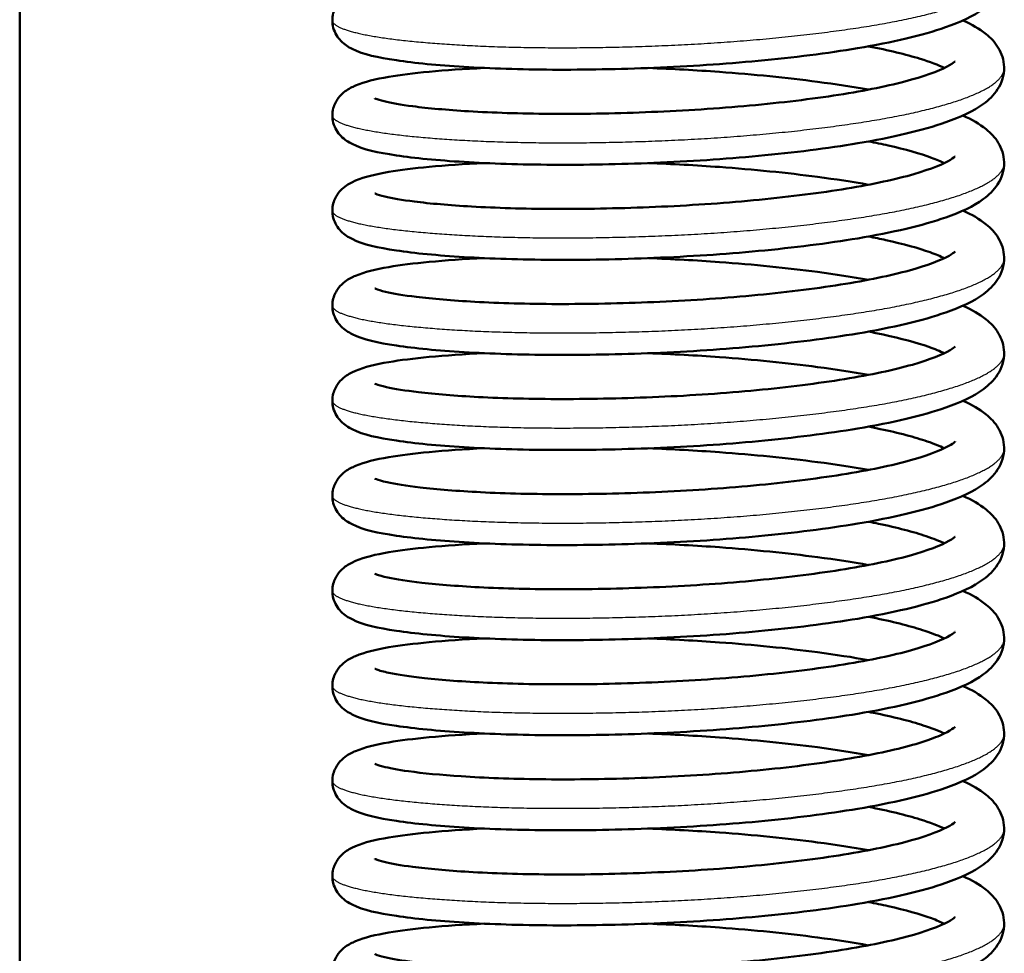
# Model space of a CAD drawing. Header units: millimetres. Extents: x 70 to 1011, y -602 to 1647.
# Tile 19 of 98: x 222 to 243, y 409 to 429. Entities that reach past the tile are written whole.
import ezdxf

# ---------------------------------------------------------------- set-up
doc = ezdxf.new("R2010")
doc.units = ezdxf.units.MM
doc.header["$LTSCALE"] = 0.75
doc.layers.add('Visible', color=7, linetype='Continuous', lineweight=50)
doc.layers.add('Visible Narrow', color=7, linetype='Continuous', lineweight=25)

msp = doc.modelspace()

# ---------------------------------------------------------------- linework, layer by layer
at = {"layer": 'Visible'}
msp.add_line((222.124, 463.688, 12.317), (222.124, 316.32, 12.317), dxfattribs=at)
for points, knots in [([(242.863, 430.606, 14.83), (242.902, 430.579, 14.923), (242.94, 430.551, 15.018), (243.078, 430.441, 15.371), (243.171, 430.347, 15.632), (243.318, 430.108, 16.14), (243.369, 429.959, 16.39), (243.378, 429.63, 16.915), (243.319, 429.457, 17.199), (243.15, 429.195, 17.771), (243.044, 429.096, 18.061), (242.706, 428.847, 18.898), (242.439, 428.727, 19.446), (241.614, 428.438, 20.72), (240.962, 428.285, 21.414), (239.565, 428.052, 22.401), (238.83, 427.959, 22.753), (237.339, 427.819, 23.17), (236.568, 427.768, 23.254), (235.068, 427.707, 23.171), (234.32, 427.693, 23.005), (232.936, 427.7, 22.452), (232.281, 427.722, 22.059), (231.144, 427.792, 21.097), (230.648, 427.839, 20.516), (229.845, 427.96, 19.226), (229.553, 428.02, 18.495), (229.22, 428.186, 17.554), (229.139, 428.233, 17.335), (228.992, 428.385, 16.972), (228.925, 428.483, 16.823), (228.868, 428.702, 16.573), (228.868, 428.815, 16.464), (228.916, 428.998, 16.255), (228.955, 429.073, 16.153), (229.048, 429.198, 15.925), (229.101, 429.245, 15.795), (229.228, 429.338, 15.463), (229.299, 429.374, 15.257), (229.57, 429.489, 14.497), (229.797, 429.543, 13.946), (230.235, 429.618, 13.172), (230.397, 429.641, 12.921), (230.574, 429.662, 12.68)], [0.881462, 0.881462, 0.881462, 0.881462, 0.913004, 0.913004, 1.000055, 1.000055, 1.08706, 1.08706, 1.185945, 1.185945, 1.282486, 1.282486, 1.46696, 1.46696, 1.745982, 1.745982, 1.985055, 1.985055, 2.212154, 2.212154, 2.436086, 2.436086, 2.659375, 2.659375, 2.883498, 2.883498, 3.116613, 3.116613, 3.187158, 3.187158, 3.242464, 3.242464, 3.28815, 3.28815, 3.327136, 3.327136, 3.370988, 3.370988, 3.437272, 3.437272, 3.615353, 3.615353, 3.704912, 3.704912, 3.704912, 3.704912]), ([(242.485, 428.758, 13.723), (242.675, 428.673, 14.084), (242.84, 428.581, 14.458), (243.084, 428.383, 15.088), (243.176, 428.289, 15.345), (243.319, 428.052, 15.846), (243.37, 427.905, 16.093), (243.378, 427.578, 16.614), (243.319, 427.406, 16.898), (243.15, 427.144, 17.469), (243.044, 427.044, 17.759), (242.707, 426.795, 18.596), (242.44, 426.675, 19.144), (241.616, 426.386, 20.417), (240.965, 426.233, 21.111), (239.568, 426, 22.099), (238.833, 425.907, 22.452), (237.342, 425.767, 22.869), (236.571, 425.716, 22.953), (235.071, 425.655, 22.871), (234.323, 425.641, 22.705), (232.938, 425.648, 22.153), (232.283, 425.67, 21.76), (231.146, 425.739, 20.798), (230.649, 425.787, 20.217), (229.846, 425.908, 18.928), (229.554, 425.968, 18.197), (229.221, 426.134, 17.256), (229.14, 426.181, 17.036), (228.992, 426.333, 16.673), (228.925, 426.431, 16.522), (228.868, 426.65, 16.272), (228.868, 426.763, 16.163), (228.916, 426.947, 15.954), (228.956, 427.021, 15.852), (229.048, 427.146, 15.623), (229.102, 427.193, 15.494), (229.228, 427.287, 15.162), (229.3, 427.322, 14.954), (229.571, 427.437, 14.193), (229.8, 427.491, 13.641), (230.339, 427.584, 12.688), (230.631, 427.62, 12.273), (231.314, 427.685, 11.493), (231.717, 427.713, 11.128), (232.154, 427.733, 10.814)], [5.140531, 5.140531, 5.140531, 5.140531, 5.26565, 5.26565, 5.35162, 5.35162, 5.437508, 5.437508, 5.536211, 5.536211, 5.632748, 5.632748, 5.817034, 5.817034, 6.096053, 6.096053, 6.335162, 6.335162, 6.562268, 6.562268, 6.786202, 6.786202, 7.009489, 7.009489, 7.233609, 7.233609, 7.466701, 7.466701, 7.537394, 7.537394, 7.59295, 7.59295, 7.638634, 7.638634, 7.67762, 7.67762, 7.721493, 7.721493, 7.787871, 7.787871, 7.966394, 7.966394, 8.117421, 8.117421, 8.277984, 8.277984, 8.277984, 8.277984]), ([(242.084, 427.733, 13.869), (241.954, 427.795, 13.479), (241.775, 427.864, 13.104), (241.257, 428.025, 12.265), (240.877, 428.117, 11.816), (240.446, 428.2, 11.431)], [90.4832045, 90.4832045, 90.4832045, 90.4832045, 90.6079023, 90.6079023, 90.7829104, 90.7829104, 90.7829104, 90.7829104]), ([(229.787, 427.079, 17.386), (229.787, 427.079, 17.505), (229.795, 427.075, 17.624), (229.84, 427.057, 18.03), (229.906, 427.035, 18.315), (230.138, 426.978, 19.053), (230.351, 426.94, 19.497), (230.938, 426.864, 20.428), (231.349, 426.827, 20.904), (232.334, 426.768, 21.758), (232.931, 426.748, 22.131), (234.217, 426.739, 22.675), (234.924, 426.751, 22.847), (236.338, 426.805, 22.957), (237.065, 426.849, 22.896), (238.437, 426.97, 22.55), (239.101, 427.048, 22.262), (240.278, 427.226, 21.499), (240.806, 427.33, 21.014), (241.634, 427.547, 19.931), (241.956, 427.665, 19.322), (242.223, 427.804, 18.398), (242.277, 427.842, 18.105), (242.31, 427.871, 17.688), (242.315, 427.876, 17.564), (242.315, 427.876, 17.44)], [88.282477, 88.282477, 88.282477, 88.282477, 88.318087, 88.318087, 88.405222, 88.405222, 88.5509, 88.5509, 88.736057, 88.736057, 88.942214, 88.942214, 89.154914, 89.154914, 89.36822, 89.36822, 89.581015, 89.581015, 89.792214, 89.792214, 89.995083, 89.995083, 90.083969, 90.083969, 90.121006, 90.121006, 90.121006, 90.121006]), ([(235.694, 427.733, 9.531), (236.206, 427.713, 9.494), (236.723, 427.686, 9.514), (237.961, 427.595, 9.699), (238.686, 427.522, 9.931), (239.73, 427.384, 10.463), (240.1, 427.327, 10.698), (240.443, 427.266, 10.963)], [8.6577758, 8.6577758, 8.6577758, 8.6577758, 8.8109612, 8.8109612, 9.034359, 9.034359, 9.1651415, 9.1651415, 9.1651415, 9.1651415]), ([(242.485, 426.706, 13.422), (242.676, 426.62, 13.785), (242.841, 426.528, 14.161), (243.086, 426.33, 14.791), (243.177, 426.236, 15.047), (243.32, 426, 15.547), (243.37, 425.852, 15.793), (243.378, 425.526, 16.314), (243.319, 425.354, 16.597), (243.15, 425.092, 17.168), (243.045, 424.992, 17.458), (242.707, 424.743, 18.295), (242.44, 424.623, 18.843), (241.616, 424.334, 20.116), (240.965, 424.181, 20.81), (239.568, 423.948, 21.798), (238.833, 423.855, 22.151), (237.343, 423.715, 22.568), (236.571, 423.664, 22.653), (235.071, 423.603, 22.57), (234.323, 423.589, 22.405), (232.939, 423.596, 21.852), (232.284, 423.618, 21.46), (231.146, 423.687, 20.498), (230.65, 423.735, 19.917), (229.846, 423.856, 18.628), (229.554, 423.915, 17.897), (229.221, 424.081, 16.956), (229.14, 424.128, 16.736), (228.992, 424.281, 16.372), (228.925, 424.379, 16.222), (228.868, 424.598, 15.971), (228.868, 424.712, 15.862), (228.916, 424.895, 15.653), (228.956, 424.97, 15.551), (229.048, 425.094, 15.323), (229.102, 425.141, 15.193), (229.228, 425.235, 14.861), (229.3, 425.27, 14.654), (229.571, 425.385, 13.892), (229.8, 425.439, 13.339), (230.34, 425.532, 12.387), (230.632, 425.568, 11.972), (231.315, 425.633, 11.192), (231.717, 425.661, 10.828), (232.154, 425.681, 10.514)], [9.490928, 9.490928, 9.490928, 9.490928, 9.616555, 9.616555, 9.702281, 9.702281, 9.787919, 9.787919, 9.886582, 9.886582, 9.983119, 9.983119, 10.167364, 10.167364, 10.446383, 10.446383, 10.6855, 10.6855, 10.912607, 10.912607, 11.136542, 11.136542, 11.359828, 11.359828, 11.583948, 11.583948, 11.817034, 11.817034, 11.887759, 11.887759, 11.943369, 11.943369, 11.989052, 11.989052, 12.028038, 12.028038, 12.071915, 12.071915, 12.138314, 12.138314, 12.316931, 12.316931, 12.467938, 12.467938, 12.628384, 12.628384, 12.628384, 12.628384]), ([(242.083, 425.681, 13.568), (242.006, 425.718, 13.337), (241.913, 425.757, 13.112), (241.562, 425.885, 12.407), (241.243, 425.976, 11.952), (240.737, 426.09, 11.404), (240.595, 426.119, 11.264), (240.445, 426.148, 11.131)], [86.3348975, 86.3348975, 86.3348975, 86.3348975, 86.4084372, 86.4084372, 86.57427, 86.57427, 86.6345994, 86.6345994, 86.6345994, 86.6345994]), ([(229.787, 425.027, 17.086), (229.787, 425.027, 17.213), (229.796, 425.023, 17.341), (229.846, 425.003, 17.762), (229.915, 424.98, 18.052), (230.158, 424.922, 18.801), (230.378, 424.883, 19.25), (230.981, 424.807, 20.184), (231.402, 424.771, 20.658), (232.401, 424.713, 21.504), (233.004, 424.694, 21.87), (234.298, 424.688, 22.398), (235.007, 424.701, 22.561), (236.424, 424.757, 22.654), (237.149, 424.803, 22.583), (238.516, 424.927, 22.22), (239.177, 425.006, 21.923), (240.342, 425.186, 21.145), (240.863, 425.29, 20.653), (241.675, 425.508, 19.561), (241.988, 425.626, 18.948), (242.239, 425.762, 18.023), (242.287, 425.798, 17.733), (242.312, 425.821, 17.341), (242.315, 425.824, 17.24), (242.315, 425.824, 17.14)], [84.134473, 84.134473, 84.134473, 84.134473, 84.172724, 84.172724, 84.261706, 84.261706, 84.409546, 84.409546, 84.595993, 84.595993, 84.802561, 84.802561, 85.015347, 85.015347, 85.228698, 85.228698, 85.441434, 85.441434, 85.652523, 85.652523, 85.854906, 85.854906, 85.942891, 85.942891, 85.972974, 85.972974, 85.972974, 85.972974]), ([(235.694, 425.681, 9.231), (236.206, 425.661, 9.194), (236.724, 425.633, 9.213), (237.962, 425.543, 9.399), (238.687, 425.47, 9.631), (239.731, 425.332, 10.163), (240.1, 425.275, 10.398), (240.444, 425.214, 10.663)], [13.0081748, 13.0081748, 13.0081748, 13.0081748, 13.1614544, 13.1614544, 13.3848526, 13.3848526, 13.5155543, 13.5155543, 13.5155543, 13.5155543]), ([(242.485, 424.654, 13.122), (242.485, 424.654, 13.122), (242.485, 424.654, 13.122), (242.676, 424.568, 13.485), (242.842, 424.476, 13.861), (243.086, 424.277, 14.491), (243.177, 424.183, 14.747), (243.32, 423.947, 15.247), (243.37, 423.8, 15.493), (243.378, 423.474, 16.013), (243.319, 423.302, 16.297), (243.15, 423.04, 16.868), (243.045, 422.94, 17.158), (242.707, 422.691, 17.995), (242.44, 422.571, 18.542), (241.617, 422.282, 19.816), (240.965, 422.129, 20.509), (239.568, 421.896, 21.498), (238.833, 421.803, 21.851), (237.343, 421.663, 22.268), (236.572, 421.612, 22.352), (235.072, 421.551, 22.27), (234.323, 421.537, 22.104), (232.939, 421.544, 21.552), (232.284, 421.566, 21.16), (231.146, 421.635, 20.198), (230.65, 421.683, 19.617), (229.846, 421.804, 18.328), (229.554, 421.863, 17.597), (229.221, 422.029, 16.655), (229.14, 422.076, 16.436), (228.992, 422.229, 16.072), (228.925, 422.327, 15.921), (228.868, 422.546, 15.671), (228.868, 422.66, 15.562), (228.916, 422.843, 15.353), (228.956, 422.918, 15.251), (229.048, 423.042, 15.022), (229.102, 423.089, 14.893), (229.228, 423.183, 14.56), (229.3, 423.218, 14.353), (229.571, 423.333, 13.591), (229.8, 423.387, 13.038), (230.34, 423.48, 12.086), (230.632, 423.516, 11.671), (231.315, 423.581, 10.892), (231.717, 423.609, 10.527), (232.154, 423.629, 10.213)], [13.841327, 13.841327, 13.841327, 13.841327, 13.841393, 13.841393, 13.967063, 13.967063, 14.052737, 14.052737, 14.138322, 14.138322, 14.236976, 14.236976, 14.333512, 14.333512, 14.517749, 14.517749, 14.796768, 14.796768, 15.035886, 15.035886, 15.262994, 15.262994, 15.486929, 15.486929, 15.710215, 15.710215, 15.934334, 15.934334, 16.16742, 16.16742, 16.238151, 16.238151, 16.293773, 16.293773, 16.339455, 16.339455, 16.378442, 16.378442, 16.42232, 16.42232, 16.488723, 16.488723, 16.66736, 16.66736, 16.818363, 16.818363, 16.978783, 16.978783, 16.978783, 16.978783]), ([(242.083, 423.629, 13.267), (242, 423.669, 13.017), (241.897, 423.712, 12.774), (241.527, 423.844, 12.051), (241.199, 423.936, 11.595), (240.701, 424.045, 11.068), (240.576, 424.071, 10.947), (240.445, 424.096, 10.83)], [82.1869877, 82.1869877, 82.1869877, 82.1869877, 82.2665787, 82.2665787, 82.4339605, 82.4339605, 82.4866209, 82.4866209, 82.4866209, 82.4866209]), ([(229.787, 422.975, 16.785), (229.787, 422.975, 16.923), (229.797, 422.97, 17.061), (229.853, 422.948, 17.498), (229.927, 422.925, 17.795), (230.182, 422.865, 18.556), (230.41, 422.826, 19.01), (231.032, 422.75, 19.947), (231.462, 422.714, 20.419), (232.477, 422.658, 21.255), (233.087, 422.64, 21.613), (234.39, 422.637, 22.124), (235.102, 422.652, 22.277), (236.52, 422.711, 22.348), (237.245, 422.758, 22.267), (238.606, 422.885, 21.884), (239.262, 422.965, 21.577), (240.415, 423.147, 20.783), (240.928, 423.253, 20.283), (241.72, 423.471, 19.18), (242.023, 423.59, 18.564), (242.255, 423.721, 17.64), (242.296, 423.754, 17.351), (242.313, 423.77, 16.988), (242.315, 423.772, 16.914), (242.315, 423.772, 16.839)], [79.986489, 79.986489, 79.986489, 79.986489, 80.027801, 80.027801, 80.11892, 80.11892, 80.269189, 80.269189, 80.457043, 80.457043, 80.664055, 80.664055, 80.876932, 80.876932, 81.09033, 81.09033, 81.302994, 81.302994, 81.513952, 81.513952, 81.715756, 81.715756, 81.802655, 81.802655, 81.824955, 81.824955, 81.824955, 81.824955]), ([(235.694, 423.629, 8.93), (236.206, 423.609, 8.893), (236.724, 423.581, 8.913), (237.962, 423.491, 9.099), (238.687, 423.418, 9.331), (239.731, 423.28, 9.863), (240.1, 423.223, 10.097), (240.444, 423.162, 10.362)], [17.3585745, 17.3585745, 17.3585745, 17.3585745, 17.511874, 17.511874, 17.7352723, 17.7352723, 17.8659806, 17.8659806, 17.8659806, 17.8659806]), ([(242.485, 422.602, 12.821), (242.485, 422.602, 12.822), (242.485, 422.602, 12.822), (242.676, 422.516, 13.185), (242.842, 422.424, 13.561), (243.086, 422.225, 14.191), (243.177, 422.131, 14.447), (243.32, 421.895, 14.947), (243.37, 421.748, 15.192), (243.378, 421.422, 15.713), (243.319, 421.25, 15.996), (243.15, 420.988, 16.567), (243.045, 420.888, 16.857), (242.707, 420.639, 17.694), (242.44, 420.519, 18.242), (241.617, 420.23, 19.515), (240.965, 420.077, 20.209), (239.568, 419.844, 21.197), (238.833, 419.751, 21.55), (237.343, 419.611, 21.967), (236.572, 419.56, 22.052), (235.072, 419.499, 21.969), (234.323, 419.485, 21.804), (232.939, 419.492, 21.252), (232.284, 419.514, 20.859), (231.146, 419.583, 19.897), (230.65, 419.631, 19.317), (229.846, 419.752, 18.027), (229.554, 419.811, 17.297), (229.221, 419.977, 16.355), (229.14, 420.024, 16.135), (228.992, 420.177, 15.771), (228.925, 420.275, 15.621), (228.868, 420.494, 15.37), (228.868, 420.608, 15.261), (228.916, 420.791, 15.052), (228.956, 420.866, 14.95), (229.048, 420.99, 14.722), (229.102, 421.037, 14.592), (229.228, 421.131, 14.26), (229.3, 421.166, 14.053), (229.571, 421.281, 13.291), (229.8, 421.335, 12.738), (230.34, 421.428, 11.786), (230.632, 421.464, 11.371), (231.315, 421.529, 10.591), (231.717, 421.557, 10.227), (232.154, 421.577, 9.913)], [18.191726, 18.191726, 18.191726, 18.191726, 18.191814, 18.191814, 18.317486, 18.317486, 18.403149, 18.403149, 18.488722, 18.488722, 18.587375, 18.587375, 18.683911, 18.683911, 18.868146, 18.868146, 19.147165, 19.147165, 19.386284, 19.386284, 19.613391, 19.613391, 19.837326, 19.837326, 20.060612, 20.060612, 20.284732, 20.284732, 20.517817, 20.517817, 20.588549, 20.588549, 20.644173, 20.644173, 20.689856, 20.689856, 20.728843, 20.728843, 20.77272, 20.77272, 20.839124, 20.839124, 21.017766, 21.017766, 21.168768, 21.168768, 21.329183, 21.329183, 21.329183, 21.329183]), ([(242.083, 421.577, 12.965), (241.993, 421.62, 12.695), (241.879, 421.667, 12.433), (241.488, 421.804, 11.69), (241.151, 421.896, 11.233), (240.661, 422.002, 10.729), (240.555, 422.023, 10.628), (240.445, 422.044, 10.53)], [78.0391226, 78.0391226, 78.0391226, 78.0391226, 78.1253175, 78.1253175, 78.2943266, 78.2943266, 78.3386587, 78.3386587, 78.3386587, 78.3386587]), ([(229.787, 420.923, 16.485), (229.787, 420.923, 16.634), (229.799, 420.917, 16.784), (229.862, 420.893, 17.241), (229.94, 420.869, 17.545), (230.21, 420.808, 18.319), (230.448, 420.769, 18.778), (231.091, 420.693, 19.718), (231.531, 420.657, 20.188), (232.565, 420.603, 21.011), (233.182, 420.587, 21.361), (234.495, 420.587, 21.851), (235.209, 420.603, 21.992), (236.629, 420.665, 22.041), (237.352, 420.714, 21.948), (238.706, 420.844, 21.542), (239.356, 420.926, 21.225), (240.495, 421.11, 20.412), (240.999, 421.217, 19.904), (241.77, 421.436, 18.789), (242.06, 421.555, 18.17), (242.271, 421.68, 17.246), (242.305, 421.71, 16.961), (242.314, 421.719, 16.63), (242.315, 421.72, 16.584), (242.315, 421.72, 16.539)], [75.838526, 75.838526, 75.838526, 75.838526, 75.883367, 75.883367, 75.976942, 75.976942, 76.12991, 76.12991, 76.319277, 76.319277, 76.52676, 76.52676, 76.73973, 76.73973, 76.953176, 76.953176, 77.165755, 77.165755, 77.376557, 77.376557, 77.577667, 77.577667, 77.663264, 77.663264, 77.676934, 77.676934, 77.676934, 77.676934]), ([(235.694, 421.577, 8.63), (236.206, 421.557, 8.593), (236.724, 421.529, 8.612), (237.962, 421.439, 8.798), (238.687, 421.366, 9.03), (239.731, 421.228, 9.563), (240.1, 421.171, 9.797), (240.444, 421.109, 10.062)], [21.7089744, 21.7089744, 21.7089744, 21.7089744, 21.862278, 21.862278, 22.0856764, 22.0856764, 22.216425, 22.216425, 22.216425, 22.216425]), ([(242.485, 420.55, 12.521), (242.485, 420.55, 12.521), (242.485, 420.55, 12.521), (242.676, 420.464, 12.885), (242.842, 420.372, 13.26), (243.086, 420.173, 13.891), (243.177, 420.079, 14.147), (243.32, 419.843, 14.646), (243.37, 419.696, 14.892), (243.378, 419.37, 15.412), (243.319, 419.198, 15.696), (243.15, 418.936, 16.267), (243.045, 418.836, 16.557), (242.707, 418.587, 17.394), (242.44, 418.467, 17.941), (241.617, 418.178, 19.215), (240.965, 418.025, 19.908), (239.568, 417.792, 20.897), (238.833, 417.699, 21.25), (237.343, 417.559, 21.667), (236.572, 417.508, 21.751), (235.072, 417.447, 21.669), (234.323, 417.433, 21.503), (232.939, 417.44, 20.951), (232.284, 417.462, 20.559), (231.146, 417.531, 19.597), (230.65, 417.579, 19.016), (229.846, 417.7, 17.727), (229.554, 417.759, 16.996), (229.221, 417.925, 16.054), (229.14, 417.972, 15.835), (228.992, 418.125, 15.471), (228.925, 418.223, 15.32), (228.868, 418.442, 15.07), (228.868, 418.555, 14.961), (228.916, 418.739, 14.752), (228.956, 418.813, 14.65), (229.048, 418.938, 14.421), (229.102, 418.985, 14.292), (229.228, 419.079, 13.959), (229.3, 419.114, 13.752), (229.571, 419.229, 12.99), (229.8, 419.283, 12.437), (230.34, 419.376, 11.485), (230.632, 419.412, 11.07), (231.315, 419.477, 10.291), (231.717, 419.505, 9.926), (232.154, 419.525, 9.612)], [22.542126, 22.542126, 22.542126, 22.542126, 22.542218, 22.542218, 22.667891, 22.667891, 22.753552, 22.753552, 22.839122, 22.839122, 22.937774, 22.937774, 23.03431, 23.03431, 23.218545, 23.218545, 23.497564, 23.497564, 23.736683, 23.736683, 23.96379, 23.96379, 24.187725, 24.187725, 24.411011, 24.411011, 24.635131, 24.635131, 24.868216, 24.868216, 24.938949, 24.938949, 24.994574, 24.994574, 25.040256, 25.040256, 25.079243, 25.079243, 25.12312, 25.12312, 25.189525, 25.189525, 25.368167, 25.368167, 25.519169, 25.519169, 25.679583, 25.679583, 25.679583, 25.679583]), ([(242.082, 419.525, 12.664), (241.985, 419.572, 12.371), (241.86, 419.623, 12.088), (241.445, 419.765, 11.325), (241.099, 419.857, 10.868), (240.618, 419.958, 10.388), (240.533, 419.975, 10.308), (240.445, 419.992, 10.23)], [73.8913234, 73.8913234, 73.8913234, 73.8913234, 73.9845975, 73.9845975, 74.1552868, 74.1552868, 74.1907155, 74.1907155, 74.1907155, 74.1907155]), ([(229.787, 418.871, 16.184), (229.787, 418.871, 16.341), (229.8, 418.864, 16.498), (229.867, 418.839, 16.967), (229.949, 418.815, 17.276), (230.227, 418.752, 18.057), (230.472, 418.713, 18.52), (231.128, 418.637, 19.461), (231.575, 418.602, 19.929), (232.619, 418.549, 20.745), (233.24, 418.534, 21.089), (234.559, 418.536, 21.567), (235.275, 418.553, 21.701), (236.695, 418.617, 21.735), (237.417, 418.667, 21.635), (238.767, 418.799, 21.216), (239.414, 418.882, 20.892), (240.543, 419.067, 20.067), (241.041, 419.175, 19.555), (241.801, 419.395, 18.43), (242.088, 419.517, 17.805), (242.279, 419.634, 16.882), (242.309, 419.662, 16.605), (242.314, 419.668, 16.298), (242.315, 419.668, 16.268), (242.315, 419.668, 16.238)], [71.690627, 71.690627, 71.690627, 71.690627, 71.737677, 71.737677, 71.832784, 71.832784, 71.987386, 71.987386, 72.177644, 72.177644, 72.3854, 72.3854, 72.598423, 72.598423, 72.811897, 72.811897, 73.02442, 73.02442, 73.235055, 73.235055, 73.436896, 73.436896, 73.520028, 73.520028, 73.528978, 73.528978, 73.528978, 73.528978]), ([(235.694, 419.525, 8.33), (236.206, 419.505, 8.292), (236.724, 419.477, 8.312), (237.962, 419.387, 8.498), (238.687, 419.314, 8.73), (239.731, 419.176, 9.262), (240.1, 419.119, 9.497), (240.444, 419.057, 9.762)], [26.0593742, 26.0593742, 26.0593742, 26.0593742, 26.2126788, 26.2126788, 26.4360771, 26.4360771, 26.5668594, 26.5668594, 26.5668594, 26.5668594]), ([(242.485, 418.498, 12.22), (242.485, 418.498, 12.221), (242.485, 418.498, 12.221), (242.676, 418.412, 12.584), (242.842, 418.32, 12.96), (243.086, 418.121, 13.59), (243.177, 418.027, 13.846), (243.32, 417.791, 14.346), (243.37, 417.644, 14.592), (243.378, 417.318, 15.112), (243.319, 417.146, 15.395), (243.15, 416.884, 15.966), (243.045, 416.784, 16.256), (242.707, 416.535, 17.093), (242.44, 416.415, 17.641), (241.617, 416.126, 18.914), (240.965, 415.973, 19.608), (239.568, 415.74, 20.596), (238.833, 415.647, 20.949), (237.343, 415.507, 21.366), (236.572, 415.456, 21.451), (235.072, 415.395, 21.368), (234.323, 415.381, 21.203), (232.939, 415.388, 20.651), (232.284, 415.41, 20.258), (231.146, 415.479, 19.296), (230.65, 415.527, 18.716), (229.846, 415.648, 17.426), (229.554, 415.707, 16.696), (229.221, 415.873, 15.754), (229.14, 415.92, 15.534), (228.992, 416.073, 15.17), (228.925, 416.171, 15.02), (228.868, 416.39, 14.769), (228.868, 416.503, 14.66), (228.916, 416.687, 14.451), (228.956, 416.761, 14.349), (229.048, 416.886, 14.121), (229.102, 416.933, 13.991), (229.228, 417.027, 13.659), (229.3, 417.062, 13.452), (229.571, 417.177, 12.69), (229.8, 417.231, 12.137), (230.34, 417.324, 11.185), (230.632, 417.36, 10.77), (231.315, 417.425, 9.99), (231.717, 417.453, 9.626), (232.154, 417.473, 9.312)], [26.892526, 26.892526, 26.892526, 26.892526, 26.892619, 26.892619, 27.018292, 27.018292, 27.103952, 27.103952, 27.189522, 27.189522, 27.288174, 27.288174, 27.38471, 27.38471, 27.568945, 27.568945, 27.847964, 27.847964, 28.087083, 28.087083, 28.31419, 28.31419, 28.538125, 28.538125, 28.761411, 28.761411, 28.985531, 28.985531, 29.218616, 29.218616, 29.289349, 29.289349, 29.344973, 29.344973, 29.390656, 29.390656, 29.429643, 29.429643, 29.47352, 29.47352, 29.539925, 29.539925, 29.718567, 29.718567, 29.869569, 29.869569, 30.029983, 30.029983, 30.029983, 30.029983]), ([(242.082, 417.473, 12.363), (241.98, 417.522, 12.057), (241.848, 417.575, 11.761), (241.419, 417.72, 10.986), (241.067, 417.813, 10.529), (240.592, 417.911, 10.063), (240.52, 417.926, 9.995), (240.446, 417.94, 9.929)], [69.743508, 69.743508, 69.743508, 69.743508, 69.8411039, 69.8411039, 70.0127797, 70.0127797, 70.0428288, 70.0428288, 70.0428288, 70.0428288]), ([(229.787, 416.819, 15.884), (229.787, 416.819, 16.05), (229.802, 416.812, 16.218), (229.875, 416.785, 16.702), (229.96, 416.759, 17.017), (230.251, 416.696, 17.809), (230.504, 416.656, 18.275), (231.177, 416.581, 19.217), (231.632, 416.546, 19.684), (232.691, 416.494, 20.489), (233.318, 416.481, 20.826), (234.644, 416.485, 21.286), (235.362, 416.503, 21.411), (236.782, 416.57, 21.427), (237.503, 416.622, 21.317), (238.847, 416.757, 20.88), (239.49, 416.841, 20.549), (240.602, 417.027, 19.71), (241.091, 417.135, 19.195), (241.833, 417.355, 18.067), (242.112, 417.476, 17.439), (242.287, 417.588, 16.517), (242.313, 417.614, 16.242), (242.315, 417.616, 15.958), (242.315, 417.616, 15.948), (242.315, 417.616, 15.938)], [67.542749, 67.542749, 67.542749, 67.542749, 67.592766, 67.592766, 67.689921, 67.689921, 67.84665, 67.84665, 68.038043, 68.038043, 68.246145, 68.246145, 68.45923, 68.45923, 68.672738, 68.672738, 68.885186, 68.885186, 69.094439, 69.094439, 69.29583, 69.29583, 69.377969, 69.377969, 69.381045, 69.381045, 69.381045, 69.381045]), ([(235.694, 417.473, 8.029), (236.206, 417.453, 7.992), (236.724, 417.425, 8.011), (237.962, 417.335, 8.197), (238.687, 417.262, 8.429), (239.732, 417.124, 8.962), (240.101, 417.067, 9.196), (240.445, 417.005, 9.461)], [30.4097741, 30.4097741, 30.4097741, 30.4097741, 30.5630788, 30.5630788, 30.7864772, 30.7864772, 30.9172723, 30.9172723, 30.9172723, 30.9172723]), ([(242.485, 416.446, 11.92), (242.485, 416.446, 11.92), (242.485, 416.446, 11.92), (242.676, 416.36, 12.284), (242.842, 416.268, 12.659), (243.086, 416.069, 13.29), (243.177, 415.975, 13.546), (243.32, 415.739, 14.045), (243.37, 415.592, 14.291), (243.378, 415.266, 14.811), (243.319, 415.094, 15.095), (243.15, 414.832, 15.666), (243.045, 414.732, 15.956), (242.707, 414.483, 16.793), (242.44, 414.363, 17.34), (241.617, 414.074, 18.614), (240.965, 413.921, 19.307), (239.568, 413.688, 20.296), (238.833, 413.595, 20.649), (237.343, 413.455, 21.066), (236.572, 413.404, 21.151), (235.072, 413.343, 21.068), (234.323, 413.329, 20.902), (232.939, 413.336, 20.35), (232.284, 413.358, 19.958), (231.146, 413.427, 18.996), (230.65, 413.475, 18.415), (229.846, 413.596, 17.126), (229.554, 413.655, 16.395), (229.221, 413.821, 15.453), (229.14, 413.868, 15.234), (228.992, 414.02, 14.87), (228.925, 414.119, 14.719), (228.868, 414.338, 14.469), (228.868, 414.451, 14.36), (228.916, 414.635, 14.151), (228.956, 414.709, 14.049), (229.048, 414.834, 13.82), (229.102, 414.881, 13.691), (229.228, 414.975, 13.358), (229.3, 415.01, 13.151), (229.571, 415.125, 12.389), (229.8, 415.179, 11.836), (230.34, 415.272, 10.884), (230.632, 415.308, 10.469), (231.315, 415.373, 9.69), (231.717, 415.401, 9.325), (232.154, 415.421, 9.011)], [31.242926, 31.242926, 31.242926, 31.242926, 31.243019, 31.243019, 31.368692, 31.368692, 31.454352, 31.454352, 31.539922, 31.539922, 31.638574, 31.638574, 31.73511, 31.73511, 31.919345, 31.919345, 32.198363, 32.198363, 32.437482, 32.437482, 32.66459, 32.66459, 32.888525, 32.888525, 33.111811, 33.111811, 33.33593, 33.33593, 33.569016, 33.569016, 33.639749, 33.639749, 33.695373, 33.695373, 33.741056, 33.741056, 33.780043, 33.780043, 33.82392, 33.82392, 33.890324, 33.890324, 34.068967, 34.068967, 34.219969, 34.219969, 34.380383, 34.380383, 34.380383, 34.380383]), ([(242.082, 415.422, 12.061), (241.974, 415.473, 11.738), (241.832, 415.53, 11.425), (241.384, 415.678, 10.635), (241.025, 415.771, 10.179), (240.559, 415.866, 9.731), (240.503, 415.877, 9.679), (240.446, 415.888, 9.629)], [65.595754, 65.595754, 65.595754, 65.595754, 65.6989722, 65.6989722, 65.871899, 65.871899, 65.8949667, 65.8949667, 65.8949667, 65.8949667]), ([(229.787, 414.767, 15.583), (229.787, 414.767, 15.763), (229.804, 414.759, 15.943), (229.885, 414.729, 16.447), (229.976, 414.703, 16.77), (230.283, 414.638, 17.575), (230.546, 414.598, 18.046), (231.241, 414.523, 18.989), (231.707, 414.489, 19.451), (232.783, 414.439, 20.244), (233.416, 414.428, 20.571), (234.748, 414.435, 21.009), (235.463, 414.455, 21.122), (236.88, 414.524, 21.116), (237.599, 414.578, 20.996), (238.936, 414.715, 20.539), (239.573, 414.8, 20.198), (240.671, 414.989, 19.343), (241.151, 415.098, 18.822), (241.874, 415.318, 17.683), (242.141, 415.439, 17.052), (242.295, 415.543, 16.147), (242.315, 415.564, 15.892), (242.315, 415.564, 15.637)], [63.394909, 63.394909, 63.394909, 63.394909, 63.448755, 63.448755, 63.548536, 63.548536, 63.7079, 63.7079, 63.900657, 63.900657, 64.109231, 64.109231, 64.321063, 64.321063, 64.534642, 64.534642, 64.747039, 64.747039, 64.95605, 64.95605, 65.156802, 65.156802, 65.233132, 65.233132, 65.233132, 65.233132]), ([(235.694, 415.421, 7.729), (236.206, 415.401, 7.692), (236.724, 415.373, 7.711), (237.962, 415.283, 7.897), (238.687, 415.21, 8.129), (239.732, 415.071, 8.661), (240.101, 415.015, 8.896), (240.445, 414.953, 9.161)], [34.7601739, 34.7601739, 34.7601739, 34.7601739, 34.9134787, 34.9134787, 35.1368771, 35.1368771, 35.2676817, 35.2676817, 35.2676817, 35.2676817]), ([(242.485, 414.394, 11.619), (242.485, 414.394, 11.62), (242.485, 414.394, 11.62), (242.676, 414.308, 11.983), (242.842, 414.216, 12.359), (243.086, 414.017, 12.989), (243.177, 413.923, 13.245), (243.32, 413.687, 13.745), (243.37, 413.54, 13.991), (243.378, 413.214, 14.511), (243.319, 413.042, 14.794), (243.15, 412.78, 15.365), (243.045, 412.68, 15.655), (242.707, 412.431, 16.492), (242.44, 412.311, 17.04), (241.617, 412.022, 18.313), (240.965, 411.869, 19.007), (239.568, 411.636, 19.995), (238.833, 411.543, 20.348), (237.343, 411.403, 20.765), (236.572, 411.352, 20.85), (235.072, 411.291, 20.767), (234.323, 411.277, 20.602), (232.939, 411.284, 20.05), (232.284, 411.305, 19.657), (231.146, 411.375, 18.695), (230.65, 411.423, 18.115), (229.846, 411.544, 16.825), (229.554, 411.603, 16.095), (229.221, 411.769, 15.153), (229.14, 411.816, 14.933), (228.992, 411.968, 14.569), (228.925, 412.067, 14.419), (228.868, 412.286, 14.168), (228.868, 412.399, 14.059), (228.916, 412.583, 13.85), (228.956, 412.657, 13.748), (229.048, 412.782, 13.52), (229.102, 412.829, 13.39), (229.228, 412.923, 13.058), (229.3, 412.958, 12.851), (229.571, 413.073, 12.089), (229.8, 413.127, 11.536), (230.34, 413.22, 10.584), (230.632, 413.256, 10.169), (231.315, 413.321, 9.389), (231.717, 413.349, 9.025), (232.154, 413.369, 8.711)], [35.593326, 35.593326, 35.593326, 35.593326, 35.593419, 35.593419, 35.719091, 35.719091, 35.804752, 35.804752, 35.890322, 35.890322, 35.988974, 35.988974, 36.08551, 36.08551, 36.269745, 36.269745, 36.548763, 36.548763, 36.787882, 36.787882, 37.014989, 37.014989, 37.238925, 37.238925, 37.462211, 37.462211, 37.68633, 37.68633, 37.919416, 37.919416, 37.990148, 37.990148, 38.045773, 38.045773, 38.091456, 38.091456, 38.130442, 38.130442, 38.17432, 38.17432, 38.240724, 38.240724, 38.419367, 38.419367, 38.570369, 38.570369, 38.730783, 38.730783, 38.730783, 38.730783]), ([(242.084, 413.369, 11.766), (241.968, 413.424, 11.419), (241.814, 413.485, 11.084), (241.34, 413.638, 10.273), (240.972, 413.732, 9.817), (240.517, 413.822, 9.392), (240.481, 413.829, 9.36), (240.446, 413.836, 9.328)], [61.4473693, 61.4473693, 61.4473693, 61.4473693, 61.558277, 61.558277, 61.7327068, 61.7327068, 61.7471477, 61.7471477, 61.7471477, 61.7471477]), ([(229.787, 412.715, 15.283), (229.787, 412.715, 15.379), (229.792, 412.712, 15.475), (229.826, 412.698, 15.843), (229.884, 412.678, 16.114), (230.088, 412.624, 16.823), (230.281, 412.587, 17.254), (230.825, 412.512, 18.174), (231.214, 412.474, 18.652), (232.157, 412.412, 19.527), (232.738, 412.389, 19.916), (234, 412.374, 20.502), (234.7, 412.382, 20.698), (236.109, 412.429, 20.856), (236.837, 412.469, 20.82), (238.221, 412.583, 20.523), (238.896, 412.658, 20.257), (240.1, 412.831, 19.536), (240.646, 412.932, 19.069), (241.518, 413.146, 18.014), (241.864, 413.264, 17.415), (242.174, 413.412, 16.493), (242.244, 413.455, 16.197), (242.304, 413.5, 15.712), (242.315, 413.512, 15.524), (242.315, 413.512, 15.337)], [59.246628, 59.246628, 59.246628, 59.246628, 59.275396, 59.275396, 59.35774, 59.35774, 59.497534, 59.497534, 59.678992, 59.678992, 59.883936, 59.883936, 60.096379, 60.096379, 60.309549, 60.309549, 60.522491, 60.522491, 60.733957, 60.733957, 60.938024, 60.938024, 61.029098, 61.029098, 61.085264, 61.085264, 61.085264, 61.085264]), ([(235.694, 413.369, 7.428), (236.206, 413.349, 7.391), (236.724, 413.321, 7.41), (237.962, 413.231, 7.596), (238.687, 413.158, 7.828), (239.731, 413.02, 8.361), (240.1, 412.963, 8.595), (240.444, 412.901, 8.86)], [39.1105738, 39.1105738, 39.1105738, 39.1105738, 39.2638786, 39.2638786, 39.4872769, 39.4872769, 39.6179477, 39.6179477, 39.6179477, 39.6179477]), ([(242.485, 412.342, 11.319), (242.485, 412.342, 11.319), (242.485, 412.342, 11.32), (242.676, 412.256, 11.683), (242.842, 412.164, 12.058), (243.086, 411.965, 12.689), (243.177, 411.871, 12.945), (243.32, 411.635, 13.444), (243.37, 411.488, 13.69), (243.378, 411.162, 14.21), (243.319, 410.99, 14.494), (243.15, 410.728, 15.065), (243.045, 410.628, 15.355), (242.707, 410.379, 16.192), (242.44, 410.259, 16.739), (241.617, 409.97, 18.013), (240.965, 409.817, 18.706), (239.568, 409.584, 19.695), (238.833, 409.491, 20.048), (237.343, 409.351, 20.465), (236.572, 409.3, 20.55), (235.072, 409.239, 20.467), (234.323, 409.225, 20.301), (232.939, 409.232, 19.749), (232.284, 409.253, 19.357), (231.146, 409.323, 18.395), (230.65, 409.371, 17.814), (229.846, 409.492, 16.525), (229.554, 409.551, 15.794), (229.221, 409.717, 14.852), (229.14, 409.764, 14.633), (228.992, 409.916, 14.269), (228.925, 410.015, 14.118), (228.868, 410.234, 13.868), (228.868, 410.347, 13.759), (228.916, 410.531, 13.55), (228.956, 410.605, 13.448), (229.048, 410.73, 13.219), (229.102, 410.777, 13.09), (229.228, 410.871, 12.757), (229.3, 410.906, 12.55), (229.571, 411.021, 11.788), (229.8, 411.075, 11.235), (230.34, 411.168, 10.283), (230.632, 411.204, 9.868), (231.315, 411.269, 9.089), (231.717, 411.297, 8.724), (232.154, 411.317, 8.41)], [39.943726, 39.943726, 39.943726, 39.943726, 39.943818, 39.943818, 40.069491, 40.069491, 40.155152, 40.155152, 40.240722, 40.240722, 40.339374, 40.339374, 40.43591, 40.43591, 40.620145, 40.620145, 40.899163, 40.899163, 41.138282, 41.138282, 41.365389, 41.365389, 41.589324, 41.589324, 41.812611, 41.812611, 42.03673, 42.03673, 42.269815, 42.269815, 42.340548, 42.340548, 42.396173, 42.396173, 42.441855, 42.441855, 42.480842, 42.480842, 42.52472, 42.52472, 42.591124, 42.591124, 42.769767, 42.769767, 42.920769, 42.920769, 43.081182, 43.081182, 43.081182, 43.081182]), ([(242.084, 411.317, 11.465), (241.954, 411.379, 11.075), (241.774, 411.448, 10.699), (241.256, 411.609, 9.86), (240.876, 411.701, 9.412), (240.446, 411.784, 9.028)], [57.299286, 57.299286, 57.299286, 57.299286, 57.4241521, 57.4241521, 57.5989903, 57.5989903, 57.5989903, 57.5989903]), ([(229.787, 410.663, 14.982), (229.787, 410.663, 15.101), (229.795, 410.659, 15.221), (229.84, 410.64, 15.627), (229.906, 410.619, 15.912), (230.139, 410.561, 16.651), (230.351, 410.523, 17.095), (230.939, 410.448, 18.026), (231.351, 410.411, 18.502), (232.336, 410.352, 19.356), (232.933, 410.332, 19.728), (234.219, 410.323, 20.272), (234.926, 410.335, 20.443), (236.341, 410.389, 20.553), (237.067, 410.433, 20.492), (238.439, 410.554, 20.145), (239.104, 410.632, 19.857), (240.28, 410.81, 19.094), (240.807, 410.914, 18.608), (241.635, 411.131, 17.525), (241.957, 411.249, 16.916), (242.224, 411.388, 15.991), (242.278, 411.426, 15.699), (242.31, 411.455, 15.282), (242.315, 411.46, 15.159), (242.315, 411.46, 15.036)], [55.098558, 55.098558, 55.098558, 55.098558, 55.134248, 55.134248, 55.221439, 55.221439, 55.367183, 55.367183, 55.55238, 55.55238, 55.75855, 55.75855, 55.971253, 55.971253, 56.18456, 56.18456, 56.397353, 56.397353, 56.608549, 56.608549, 56.811403, 56.811403, 56.900262, 56.900262, 56.937086, 56.937086, 56.937086, 56.937086]), ([(235.694, 411.317, 7.128), (236.206, 411.297, 7.091), (236.724, 411.269, 7.11), (237.962, 411.179, 7.296), (238.687, 411.106, 7.528), (239.731, 410.967, 8.06), (240.1, 410.911, 8.294), (240.443, 410.849, 8.559)], [43.4609736, 43.4609736, 43.4609736, 43.4609736, 43.6142785, 43.6142785, 43.8376768, 43.8376768, 43.9683405, 43.9683405, 43.9683405, 43.9683405]), ([(242.485, 410.29, 11.018), (242.485, 410.29, 11.019), (242.485, 410.29, 11.019), (242.676, 410.204, 11.382), (242.842, 410.112, 11.758), (243.086, 409.913, 12.388), (243.177, 409.819, 12.644), (243.32, 409.583, 13.144), (243.37, 409.436, 13.39), (243.378, 409.11, 13.91), (243.319, 408.938, 14.193), (243.15, 408.676, 14.765), (243.045, 408.576, 15.054), (242.707, 408.327, 15.891), (242.44, 408.207, 16.439), (241.617, 407.918, 17.712), (240.965, 407.765, 18.406), (239.568, 407.532, 19.394), (238.833, 407.439, 19.747), (237.343, 407.298, 20.164), (236.572, 407.248, 20.249), (235.072, 407.187, 20.166), (234.323, 407.173, 20.001), (232.939, 407.18, 19.449), (232.284, 407.201, 19.056), (231.146, 407.271, 18.094), (230.65, 407.319, 17.514), (229.846, 407.44, 16.224), (229.554, 407.499, 15.494), (229.221, 407.665, 14.552), (229.14, 407.712, 14.332), (228.992, 407.864, 13.968), (228.925, 407.963, 13.818), (228.868, 408.182, 13.567), (228.868, 408.295, 13.459), (228.916, 408.479, 13.249), (228.956, 408.553, 13.147), (229.048, 408.678, 12.919), (229.102, 408.725, 12.789), (229.228, 408.819, 12.457), (229.3, 408.854, 12.25), (229.571, 408.969, 11.488), (229.8, 409.023, 10.935), (230.34, 409.115, 9.983), (230.632, 409.152, 9.568), (231.315, 409.217, 8.788), (231.717, 409.245, 8.424), (232.154, 409.265, 8.11)], [44.294125, 44.294125, 44.294125, 44.294125, 44.294218, 44.294218, 44.419891, 44.419891, 44.505551, 44.505551, 44.591121, 44.591121, 44.689773, 44.689773, 44.78631, 44.78631, 44.970545, 44.970545, 45.249563, 45.249563, 45.488682, 45.488682, 45.715789, 45.715789, 45.939724, 45.939724, 46.163011, 46.163011, 46.38713, 46.38713, 46.620215, 46.620215, 46.690948, 46.690948, 46.746573, 46.746573, 46.792255, 46.792255, 46.831242, 46.831242, 46.87512, 46.87512, 46.941524, 46.941524, 47.120167, 47.120167, 47.271168, 47.271168, 47.431582, 47.431582, 47.431582, 47.431582]), ([(242.083, 409.265, 11.164), (242.006, 409.302, 10.933), (241.912, 409.341, 10.707), (241.561, 409.47, 10.002), (241.241, 409.56, 9.546), (240.736, 409.674, 8.999), (240.594, 409.703, 8.859), (240.445, 409.732, 8.727)], [53.1509813, 53.1509813, 53.1509813, 53.1509813, 53.2247086, 53.2247086, 53.3905903, 53.3905903, 53.4506813, 53.4506813, 53.4506813, 53.4506813]), ([(229.787, 408.611, 14.682), (229.787, 408.611, 14.81), (229.796, 408.606, 14.938), (229.846, 408.586, 15.359), (229.916, 408.564, 15.65), (230.159, 408.505, 16.399), (230.379, 408.467, 16.848), (230.983, 408.391, 17.782), (231.403, 408.355, 18.256), (232.403, 408.297, 19.102), (233.006, 408.278, 19.467), (234.301, 408.272, 19.995), (235.01, 408.285, 20.158), (236.427, 408.341, 20.25), (237.152, 408.387, 20.179), (238.519, 408.511, 19.815), (239.179, 408.59, 19.518), (240.344, 408.77, 18.739), (240.865, 408.875, 18.247), (241.676, 409.092, 17.154), (241.989, 409.211, 16.542), (242.239, 409.346, 15.617), (242.287, 409.382, 15.326), (242.312, 409.404, 14.935), (242.315, 409.408, 14.836), (242.315, 409.408, 14.736)], [50.950555, 50.950555, 50.950555, 50.950555, 50.988898, 50.988898, 51.077945, 51.077945, 51.225859, 51.225859, 51.41235, 51.41235, 51.618932, 51.618932, 51.831721, 51.831721, 52.045074, 52.045074, 52.257807, 52.257807, 52.468892, 52.468892, 52.671259, 52.671259, 52.759211, 52.759211, 52.789055, 52.789055, 52.789055, 52.789055]), ([(235.694, 409.265, 6.827), (236.206, 409.245, 6.79), (236.724, 409.217, 6.809), (237.962, 409.127, 6.995), (238.687, 409.054, 7.227), (239.731, 408.915, 7.76), (240.1, 408.859, 7.994), (240.444, 408.797, 8.259)], [47.8113735, 47.8113735, 47.8113735, 47.8113735, 47.9646783, 47.9646783, 48.1880767, 48.1880767, 48.3187537, 48.3187537, 48.3187537, 48.3187537])]:
    msp.add_open_spline(points, degree=3, knots=knots, dxfattribs=at)
at = {"layer": 'Visible Narrow'}
for points, knots in [([(228.874, 428.759, 16.518), (228.874, 428.645, 17.662), (229.228, 428.537, 18.75), (229.956, 428.315, 20.981), (231.862, 428.217, 22.366), (233.768, 428.119, 23.752), (236.124, 428.221, 23.767), (238.479, 428.324, 23.782), (240.385, 428.627, 22.427), (242.291, 428.931, 21.072), (243.019, 429.358, 18.87), (243.374, 429.566, 17.797), (243.374, 429.785, 16.668)], [-0.0326087, -0.0326087, -0.0326087, -0.03043478, -0.03043478, -0.02608696, -0.02608696, -0.02173913, -0.02173913, -0.0173913, -0.0173913, -0.01304348, -0.01304348, -0.01086957, -0.01086957, -0.01086957]), ([(228.874, 426.707, 16.217), (228.874, 426.593, 17.361), (229.228, 426.485, 18.449), (229.956, 426.263, 20.681), (231.862, 426.165, 22.066), (233.768, 426.067, 23.451), (236.124, 426.169, 23.466), (238.479, 426.272, 23.481), (240.385, 426.575, 22.126), (242.291, 426.878, 20.771), (243.019, 427.306, 18.569), (243.374, 427.514, 17.496), (243.374, 427.733, 16.368)], [-0.07608696, -0.07608696, -0.07608696, -0.07391304, -0.07391304, -0.06956522, -0.06956522, -0.06521739, -0.06521739, -0.06086957, -0.06086957, -0.05652174, -0.05652174, -0.05434783, -0.05434783, -0.05434783]), ([(228.874, 424.655, 15.917), (228.874, 424.541, 17.061), (229.228, 424.433, 18.149), (229.956, 424.211, 20.38), (231.862, 424.113, 21.766), (233.768, 424.015, 23.151), (236.124, 424.117, 23.166), (238.479, 424.22, 23.181), (240.385, 424.523, 21.826), (242.291, 424.826, 20.471), (243.019, 425.254, 18.269), (243.374, 425.462, 17.196), (243.374, 425.681, 16.067)], [-0.11956522, -0.11956522, -0.11956522, -0.1173913, -0.1173913, -0.11304348, -0.11304348, -0.10869565, -0.10869565, -0.10434783, -0.10434783, -0.1, -0.1, -0.09782609, -0.09782609, -0.09782609]), ([(228.874, 422.603, 15.616), (228.874, 422.489, 16.76), (229.228, 422.381, 17.848), (229.956, 422.159, 20.08), (231.862, 422.061, 21.465), (233.768, 421.963, 22.85), (236.124, 422.065, 22.865), (238.479, 422.168, 22.88), (240.385, 422.471, 21.525), (242.291, 422.774, 20.17), (243.019, 423.202, 17.968), (243.374, 423.41, 16.895), (243.374, 423.629, 15.767)], [-0.16304348, -0.16304348, -0.16304348, -0.16086957, -0.16086957, -0.15652174, -0.15652174, -0.15217391, -0.15217391, -0.14782609, -0.14782609, -0.14347826, -0.14347826, -0.14130435, -0.14130435, -0.14130435]), ([(228.874, 420.551, 15.316), (228.874, 420.437, 16.46), (229.228, 420.329, 17.548), (229.956, 420.107, 19.779), (231.862, 420.009, 21.165), (233.768, 419.911, 22.55), (236.124, 420.013, 22.565), (238.479, 420.116, 22.58), (240.385, 420.419, 21.225), (242.291, 420.722, 19.87), (243.019, 421.15, 17.668), (243.374, 421.358, 16.595), (243.374, 421.577, 15.466)], [-0.20652174, -0.20652174, -0.20652174, -0.20434783, -0.20434783, -0.2, -0.2, -0.19565217, -0.19565217, -0.19130435, -0.19130435, -0.18695652, -0.18695652, -0.18478261, -0.18478261, -0.18478261]), ([(228.874, 418.499, 15.015), (228.874, 418.385, 16.159), (229.228, 418.277, 17.247), (229.956, 418.055, 19.479), (231.862, 417.957, 20.864), (233.768, 417.859, 22.249), (236.124, 417.961, 22.264), (238.479, 418.064, 22.279), (240.385, 418.367, 20.924), (242.291, 418.67, 19.569), (243.019, 419.098, 17.367), (243.374, 419.306, 16.294), (243.374, 419.525, 15.166)], [-0.25, -0.25, -0.25, -0.24782609, -0.24782609, -0.24347826, -0.24347826, -0.23913043, -0.23913043, -0.23478261, -0.23478261, -0.23043478, -0.23043478, -0.22826087, -0.22826087, -0.22826087]), ([(228.874, 416.447, 14.715), (228.874, 416.333, 15.859), (229.228, 416.225, 16.947), (229.956, 416.003, 19.179), (231.862, 415.905, 20.564), (233.768, 415.807, 21.949), (236.124, 415.909, 21.964), (238.479, 416.012, 21.979), (240.385, 416.315, 20.624), (242.291, 416.618, 19.269), (243.019, 417.046, 17.067), (243.374, 417.254, 15.994), (243.374, 417.473, 14.865)], [-0.29347826, -0.29347826, -0.29347826, -0.29130435, -0.29130435, -0.28695652, -0.28695652, -0.2826087, -0.2826087, -0.27826087, -0.27826087, -0.27391304, -0.27391304, -0.27173913, -0.27173913, -0.27173913]), ([(228.874, 414.395, 14.415), (228.874, 414.281, 15.558), (229.228, 414.173, 16.646), (229.956, 413.951, 18.878), (231.862, 413.853, 20.263), (233.768, 413.755, 21.648), (236.124, 413.857, 21.663), (238.479, 413.96, 21.678), (240.385, 414.263, 20.323), (242.291, 414.566, 18.968), (243.019, 414.994, 16.766), (243.374, 415.202, 15.693), (243.374, 415.421, 14.565)], [-0.33695652, -0.33695652, -0.33695652, -0.33478261, -0.33478261, -0.33043478, -0.33043478, -0.32608696, -0.32608696, -0.32173913, -0.32173913, -0.3173913, -0.3173913, -0.31521739, -0.31521739, -0.31521739]), ([(228.874, 412.343, 14.114), (228.874, 412.229, 15.258), (229.228, 412.121, 16.346), (229.956, 411.899, 18.578), (231.862, 411.801, 19.963), (233.768, 411.703, 21.348), (236.124, 411.805, 21.363), (238.479, 411.908, 21.378), (240.385, 412.211, 20.023), (242.291, 412.514, 18.668), (243.019, 412.941, 16.466), (243.374, 413.15, 15.393), (243.374, 413.369, 14.264)], [-0.38043478, -0.38043478, -0.38043478, -0.37826087, -0.37826087, -0.37391304, -0.37391304, -0.36956522, -0.36956522, -0.36521739, -0.36521739, -0.36086957, -0.36086957, -0.35869565, -0.35869565, -0.35869565]), ([(228.874, 410.291, 13.814), (228.874, 410.177, 14.957), (229.228, 410.069, 16.045), (229.956, 409.847, 18.277), (231.862, 409.749, 19.662), (233.768, 409.651, 21.047), (236.124, 409.753, 21.062), (238.479, 409.856, 21.077), (240.385, 410.159, 19.722), (242.291, 410.462, 18.367), (243.019, 410.889, 16.166), (243.374, 411.098, 15.092), (243.374, 411.317, 13.964)], [-0.42391304, -0.42391304, -0.42391304, -0.42173913, -0.42173913, -0.4173913, -0.4173913, -0.41304348, -0.41304348, -0.40869565, -0.40869565, -0.40434783, -0.40434783, -0.40217391, -0.40217391, -0.40217391]), ([(228.874, 408.239, 13.513), (228.874, 408.125, 14.657), (229.228, 408.017, 15.745), (229.956, 407.795, 17.977), (231.862, 407.697, 19.362), (233.768, 407.599, 20.747), (236.124, 407.701, 20.762), (238.479, 407.804, 20.777), (240.385, 408.107, 19.422), (242.291, 408.41, 18.067), (243.019, 408.837, 15.865), (243.374, 409.046, 14.792), (243.374, 409.265, 13.663)], [-0.4673913, -0.4673913, -0.4673913, -0.46521739, -0.46521739, -0.46086957, -0.46086957, -0.45652174, -0.45652174, -0.45217391, -0.45217391, -0.44782609, -0.44782609, -0.44565217, -0.44565217, -0.44565217])]:
    msp.add_rational_spline(points, [0.975528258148, 0.975528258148, 1, 0.951056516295, 1, 0.951056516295, 1, 0.951056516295, 1, 0.951056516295, 1, 0.975528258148, 0.975528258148], degree=2, knots=knots, dxfattribs=at)

doc.saveas('drawing.dxf')
